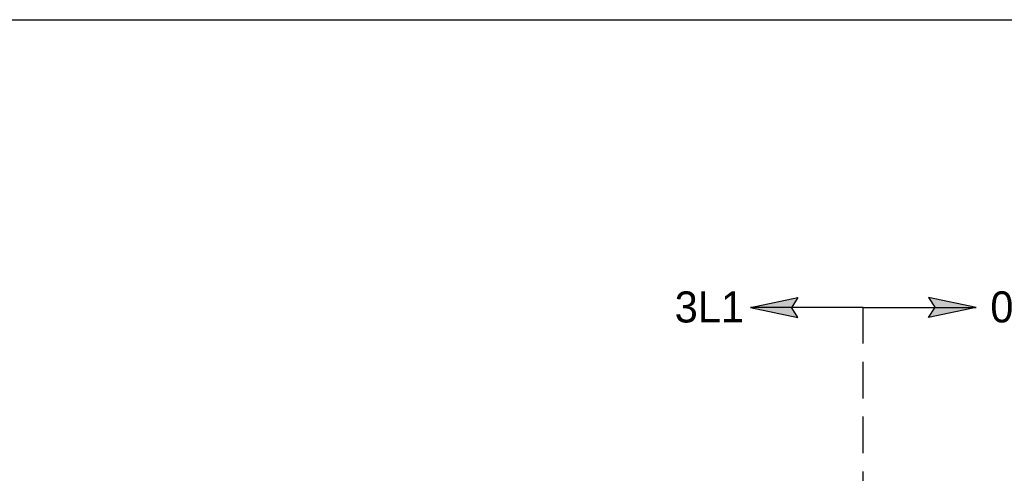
# Model space of a CAD drawing. Extents: x -329828 to 339781, y -55429 to 69176.
# Tile 121 of 140: x 31958 to 40520, y 26364 to 30308. Entities that reach past the tile are written whole.
import ezdxf

# ---------------------------------------------------------------- set-up
doc = ezdxf.new("R2010")
doc.units = 0
doc.header["$LTSCALE"] = 50
doc.linetypes.add('HIDDEN', pattern=[9.525, 6.35, -3.175])
doc.layers.get('0').update_dxf_attribs({"linetype": 'CONTINUOUS'})
doc.layers.add('EL6311--', color=3, linetype='CONTINUOUS')
doc.layers.add('WM$5----_HULPRUIMTE', color=1, linetype='CONTINUOUS')
doc.styles.add('BURO-018', font='ARIAL.TTF', dxfattribs={"height": 90})

# ---------------------------------------------------------------- blocks, each defined once
blk = doc.blocks.new('*U91')
at = {"ltscale": 10}
blk.add_line((0, -21086.7, -1700), (0, 21086.7, -1700), dxfattribs=at)

msp = doc.modelspace()

# ---------------------------------------------------------------- linework, layer by layer
at = {"layer": 'EL6311--', "color": 4, "linetype": 'Continuous'}
for p, q in [((38313.3, 27805.9), (38725.6, 27892.8)), ((38725.6, 27892.8), (38671.7, 27808)), ((40274.6, 27805.9), (39862.3, 27892.8)), ((39862.3, 27892.8), (39916.2, 27808)), ((39294, 27805.9), (38313.3, 27805.9)), ((38313.3, 27805.9), (38725.6, 27719.1)), ((38725.6, 27719.1), (38671.7, 27803.9)), ((39294, 27805.9), (40274.6, 27805.9)), ((40274.6, 27805.9), (39862.3, 27719.1)), ((39862.3, 27719.1), (39916.2, 27803.9))]:
    msp.add_line(p, q, dxfattribs=at)
at = {"layer": 'EL6311--', "color": 4, "linetype": 'HIDDEN'}
msp.add_line((39291.3, 27809), (39291.3, 21054), dxfattribs=at)
at = {"layer": 'EL6311--', "color": 4, "linetype": 'Continuous'}
for points in [[(38313.3, 27805.9), (38725.6, 27892.8), (38671.7, 27808)], [(40274.6, 27805.9), (39862.3, 27892.8), (39916.2, 27808)], [(38313.3, 27805.9), (38725.6, 27719.1), (38671.7, 27803.9)], [(40274.6, 27805.9), (39862.3, 27719.1), (39916.2, 27803.9)]]:
    msp.add_solid(points, dxfattribs=at)

# ---------------------------------------------------------------- block references
at = {"layer": 'WM$5----_HULPRUIMTE', "rotation": 270}
msp.add_blockref('*U91', (25556.2, 30308.2, 1700), dxfattribs=at)

# ---------------------------------------------------------------- texts
at = {"layer": 'EL6311--', "color": 4, "linetype": 'Continuous', "char_height": 270, "width": 1544.948, "attachment_point": 1, "style": 'BURO-018'}
for s, insert in [('{\\fFutura Bk|b0|i0|c0|p34;3L1}', (37654.2, 27945.2)), ('{\\fFutura Bk|b0|i0|c0|p34;0L1}', (40399, 27945.8))]:
    msp.add_mtext(s, dxfattribs=dict(at, insert=insert))

doc.saveas('drawing.dxf')
